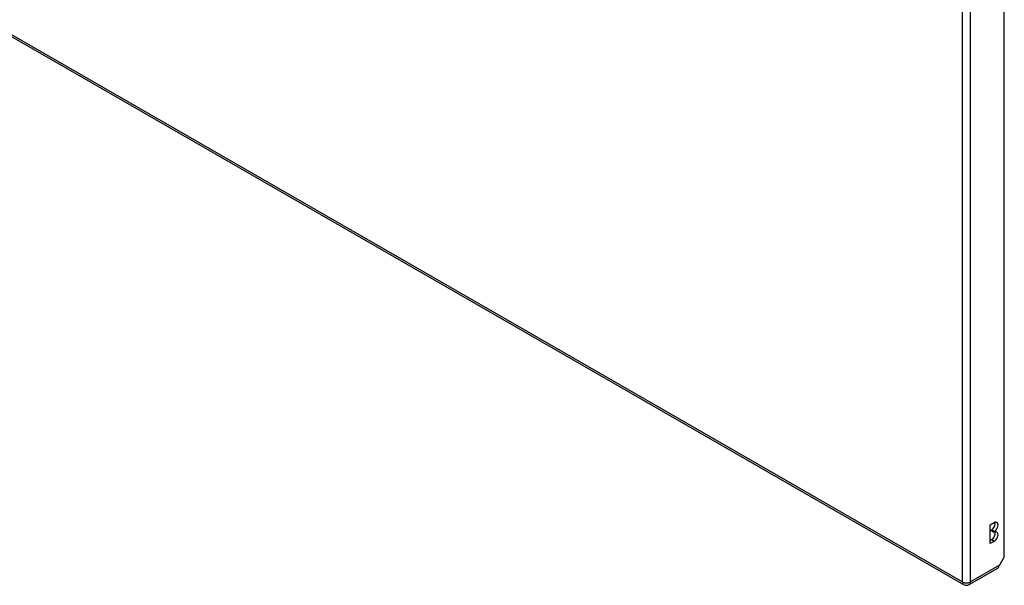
# Model space of a CAD drawing. Header units: inches. Extents: x 387.2 to 455.7, y 148.1 to 211.9.
# Tile 61 of 97: x 438.3 to 455.5, y 148.1 to 158. Entities that reach past the tile are written whole.
import ezdxf

# ---------------------------------------------------------------- set-up
doc = ezdxf.new("R2010")
doc.units = ezdxf.units.IN
doc.header["$MEASUREMENT"] = 0
doc.layers.add('Visible Edges(ANSI)', color=7, linetype='Continuous', lineweight=25)
doc.layers.add('Visible Tangent Edges(ANSI)', color=7, linetype='Continuous', lineweight=25)

msp = doc.modelspace()

# ---------------------------------------------------------------- linework, layer by layer
at = {"layer": 'Visible Edges(ANSI)'}
for p, q in [((455.516, 148.587), (455.516, 172.788)), ((421.145, 167.49), (454.806, 148.105)), ((455.272, 149.148), (455.34, 149.187)), ((455.272, 148.821), (455.272, 149.148)), ((455.291, 149.043), (455.291, 149.059)), ((455.34, 149.032), (455.291, 149.059)), ((455.34, 149.015), (455.291, 149.043)), ((455.272, 148.877), (455.291, 148.888)), ((455.34, 149.032), (455.34, 149.015)), ((455.34, 148.86), (455.272, 148.821)), ((455.516, 148.587), (455.434, 148.443)), ((454.905, 148.105), (455.401, 148.391))]:
    msp.add_line(p, q, dxfattribs=at)
msp.add_arc((454.856, 148.191), 0.099, 240.064, 299.936, dxfattribs=at)
for centre, major_axis, ratio, start_param, end_param in [((455.291, 149.137), (0.0474, 0.0823), 0.578093, 3.925057, 5.753614), ((455.34, 149.109), (0.0474, 0.0823), 0.578093, 3.925057, 7.06665), ((455.291, 148.965), (0.0474, 0.0823), 0.578093, 3.925057, 5.753614), ((455.34, 148.938), (0.0474, 0.0823), 0.578093, 3.925057, 7.06665), ((455.352, 148.477), (0.0494, -0.0858), 0.578093, 0, 0.614759), ((455.364, 148.484), (-0.07, -0.121), 0.576978, 1.399191, 1.571763)]:
    msp.add_ellipse(centre, major_axis=major_axis, ratio=ratio, start_param=start_param, end_param=end_param, dxfattribs=at)
at = {"layer": 'Visible Tangent Edges(ANSI)'}
for p, q in [((454.786, 148.151), (454.786, 172.448)), ((454.926, 148.151), (454.926, 172.448)), ((421.124, 167.535), (454.786, 148.151)), ((455.34, 148.86), (455.291, 148.888)), ((455.434, 148.443), (454.926, 148.151))]:
    msp.add_line(p, q, dxfattribs=at)
for major_axis, ratio, start_param, end_param in [((-0.0494, -0.0858), 0.578093, 5.495853, 6.283185), ((0.099, 0), 0.575862, 3.926991, 5.497787), ((0.0494, -0.0858), 0.578093, 0, 0.787332)]:
    msp.add_ellipse((454.856, 148.191), major_axis=major_axis, ratio=ratio, start_param=start_param, end_param=end_param, dxfattribs=at)

doc.saveas('drawing.dxf')
